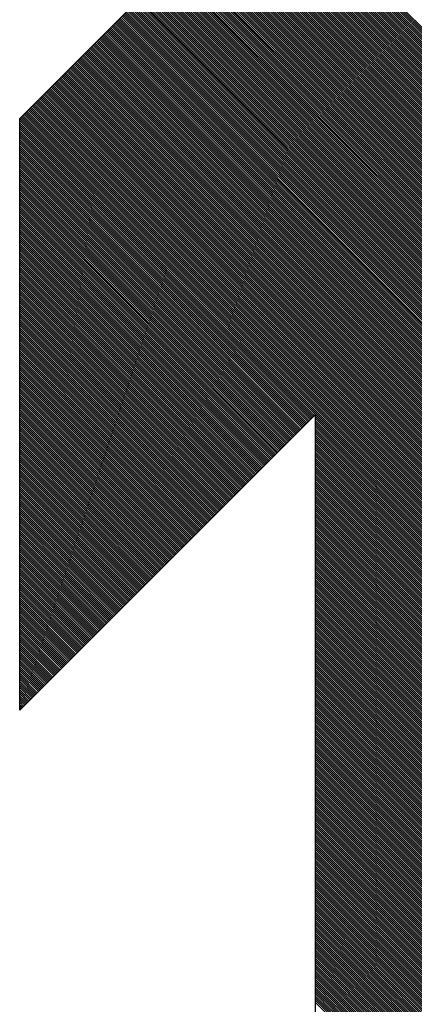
# Model space of a CAD drawing. Header units: millimetres. Extents: x 1890 to 160200, y 5205 to 111580.
# Tile 10 of 51: x 68574 to 68709, y 16989 to 17326. Entities that reach past the tile are written whole.
import ezdxf
from ezdxf.xclip import XClip

# ---------------------------------------------------------------- set-up
doc = ezdxf.new("R2010")
doc.units = ezdxf.units.MM
doc.header["$XCLIPFRAME"] = 0
doc.layers.add('BRAND', color=1, linetype='Continuous')

# ---------------------------------------------------------------- blocks, each defined once
blk = doc.blocks.new('Brandrout')
at = {"layer": 'BRAND', "color": 0, "linetype": 'Continuous'}
for p, q in [((2.5372, 1.0301), (1.0144, -0.4927)), ((2.539, 1.0284), (1.018, -0.4927)), ((2.5408, 1.0266), (1.0216, -0.4927)), ((2.5426, 1.0248), (1.0252, -0.4927)), ((2.5444, 1.023), (1.0287, -0.4927)), ((2.5462, 1.0212), (1.0323, -0.4927)), ((2.548, 1.0194), (1.0359, -0.4927)), ((2.5498, 1.0176), (1.0395, -0.4927)), ((2.5516, 1.0158), (1.0431, -0.4927)), ((2.5534, 1.014), (1.0467, -0.4927)), ((2.0296, 0.5225), (1.522, 1.0301)), ((1.522, 1.0301), (2.5372, 1.0301)), ((1.525, 1.0301), (1.5235, 1.0286)), ((1.5286, 1.0301), (1.5253, 1.0268)), ((1.5322, 1.0301), (1.5271, 1.025)), ((1.5358, 1.0301), (1.5289, 1.0233)), ((1.5394, 1.0301), (1.5307, 1.0215)), ((1.543, 1.0301), (1.5325, 1.0197)), ((1.5465, 1.0301), (1.5343, 1.0179)), ((1.5501, 1.0301), (1.5361, 1.0161)), ((1.5537, 1.0301), (1.5379, 1.0143)), ((1.5573, 1.0301), (1.5397, 1.0125)), ((1.5609, 1.0301), (1.5414, 1.0107)), ((1.5645, 1.0301), (1.5432, 1.0089)), ((1.5681, 1.0301), (1.545, 1.0071)), ((1.5717, 1.0301), (1.5468, 1.0053)), ((1.5753, 1.0301), (1.5486, 1.0035)), ((1.5789, 1.0301), (1.5504, 1.0017)), ((1.5824, 1.0301), (1.5522, 0.9999)), ((1.586, 1.0301), (1.554, 0.9981)), ((1.5896, 1.0301), (1.5558, 0.9963)), ((1.5932, 1.0301), (1.5576, 0.9945)), ((1.5968, 1.0301), (1.5594, 0.9927)), ((1.6004, 1.0301), (1.5612, 0.9909)), ((1.604, 1.0301), (1.563, 0.9892)), ((1.6076, 1.0301), (1.5648, 0.9874)), ((1.6112, 1.0301), (1.5666, 0.9856)), ((1.6147, 1.0301), (1.5684, 0.9838)), ((1.6183, 1.0301), (1.5702, 0.982)), ((1.6219, 1.0301), (1.572, 0.9802)), ((1.6255, 1.0301), (1.5738, 0.9784)), ((1.6291, 1.0301), (1.5755, 0.9766)), ((1.6327, 1.0301), (1.5773, 0.9748)), ((1.6363, 1.0301), (1.5791, 0.973)), ((1.6399, 1.0301), (1.5809, 0.9712)), ((1.6435, 1.0301), (1.5827, 0.9694)), ((1.6471, 1.0301), (1.5845, 0.9676)), ((1.6506, 1.0301), (1.5863, 0.9658)), ((1.6542, 1.0301), (1.5881, 0.964)), ((1.6578, 1.0301), (1.5899, 0.9622)), ((1.6614, 1.0301), (1.5917, 0.9604)), ((1.665, 1.0301), (1.5935, 0.9586)), ((1.6686, 1.0301), (1.5953, 0.9568)), ((1.6722, 1.0301), (1.5971, 0.9551)), ((1.6758, 1.0301), (1.5989, 0.9533)), ((1.6794, 1.0301), (1.6007, 0.9515)), ((1.6829, 1.0301), (1.6025, 0.9497)), ((1.6865, 1.0301), (1.6043, 0.9479)), ((1.6901, 1.0301), (1.6061, 0.9461)), ((1.6937, 1.0301), (1.6078, 0.9443)), ((1.6973, 1.0301), (1.6096, 0.9425)), ((1.7009, 1.0301), (1.6114, 0.9407)), ((1.7045, 1.0301), (1.6132, 0.9389)), ((1.7081, 1.0301), (1.615, 0.9371)), ((1.7117, 1.0301), (1.6168, 0.9353)), ((1.7152, 1.0301), (1.6186, 0.9335)), ((1.7188, 1.0301), (1.6204, 0.9317)), ((1.7224, 1.0301), (1.6222, 0.9299)), ((1.726, 1.0301), (1.624, 0.9281)), ((1.7296, 1.0301), (1.6258, 0.9263)), ((1.7332, 1.0301), (1.6276, 0.9245)), ((1.7368, 1.0301), (1.6294, 0.9228)), ((1.7404, 1.0301), (1.6312, 0.921)), ((1.744, 1.0301), (1.633, 0.9192)), ((1.7476, 1.0301), (1.6348, 0.9174)), ((1.7511, 1.0301), (1.6366, 0.9156)), ((1.7547, 1.0301), (1.6384, 0.9138)), ((1.7583, 1.0301), (1.6402, 0.912)), ((1.7619, 1.0301), (1.6419, 0.9102)), ((1.7655, 1.0301), (1.6437, 0.9084)), ((1.7691, 1.0301), (1.6455, 0.9066)), ((1.7727, 1.0301), (1.6473, 0.9048)), ((1.7763, 1.0301), (1.6491, 0.903)), ((1.7799, 1.0301), (1.6509, 0.9012)), ((1.7834, 1.0301), (1.6527, 0.8994)), ((1.787, 1.0301), (1.6545, 0.8976)), ((1.7906, 1.0301), (1.6563, 0.8958)), ((1.7942, 1.0301), (1.6581, 0.894)), ((1.7978, 1.0301), (1.6599, 0.8922)), ((1.8014, 1.0301), (1.6617, 0.8904)), ((1.805, 1.0301), (1.6635, 0.8887)), ((1.8086, 1.0301), (1.6653, 0.8869)), ((1.8122, 1.0301), (1.6671, 0.8851)), ((1.8157, 1.0301), (1.6689, 0.8833)), ((1.8193, 1.0301), (1.6707, 0.8815)), ((1.8229, 1.0301), (1.6725, 0.8797)), ((1.8265, 1.0301), (1.6743, 0.8779)), ((1.8301, 1.0301), (1.676, 0.8761)), ((1.8337, 1.0301), (1.6778, 0.8743)), ((1.8373, 1.0301), (1.6796, 0.8725)), ((1.8409, 1.0301), (1.6814, 0.8707)), ((1.8445, 1.0301), (1.6832, 0.8689)), ((1.8481, 1.0301), (1.685, 0.8671)), ((1.8516, 1.0301), (1.6868, 0.8653)), ((1.8552, 1.0301), (1.6886, 0.8635)), ((1.8588, 1.0301), (1.6904, 0.8617)), ((1.8624, 1.0301), (1.6922, 0.8599)), ((1.866, 1.0301), (1.694, 0.8581)), ((1.8696, 1.0301), (1.6958, 0.8563)), ((1.8732, 1.0301), (1.6976, 0.8546)), ((1.8768, 1.0301), (1.6994, 0.8528)), ((1.8804, 1.0301), (1.7012, 0.851)), ((1.8839, 1.0301), (1.703, 0.8492)), ((1.8875, 1.0301), (1.7048, 0.8474)), ((1.8911, 1.0301), (1.7066, 0.8456)), ((1.8947, 1.0301), (1.7084, 0.8438)), ((1.8983, 1.0301), (1.7101, 0.842)), ((1.9019, 1.0301), (1.7119, 0.8402)), ((1.9055, 1.0301), (1.7137, 0.8384)), ((1.9091, 1.0301), (1.7155, 0.8366)), ((1.9127, 1.0301), (1.7173, 0.8348)), ((1.9162, 1.0301), (1.7191, 0.833)), ((1.9198, 1.0301), (1.7209, 0.8312)), ((1.9234, 1.0301), (1.7227, 0.8294)), ((1.927, 1.0301), (1.7245, 0.8276)), ((1.9306, 1.0301), (1.7263, 0.8258)), ((1.9342, 1.0301), (1.7281, 0.824)), ((1.9378, 1.0301), (1.7299, 0.8223)), ((1.9414, 1.0301), (1.7317, 0.8205)), ((1.945, 1.0301), (1.7335, 0.8187)), ((1.9486, 1.0301), (1.7353, 0.8169)), ((1.9521, 1.0301), (1.7371, 0.8151)), ((1.9557, 1.0301), (1.7389, 0.8133)), ((1.9593, 1.0301), (1.7407, 0.8115)), ((1.9629, 1.0301), (1.7424, 0.8097)), ((1.9665, 1.0301), (1.7442, 0.8079)), ((1.9701, 1.0301), (1.746, 0.8061)), ((1.9737, 1.0301), (1.7478, 0.8043)), ((1.9773, 1.0301), (1.7496, 0.8025)), ((1.9809, 1.0301), (1.7514, 0.8007)), ((1.9844, 1.0301), (1.7532, 0.7989)), ((1.988, 1.0301), (1.755, 0.7971)), ((1.9916, 1.0301), (1.7568, 0.7953)), ((1.9952, 1.0301), (1.7586, 0.7935)), ((1.9988, 1.0301), (1.7604, 0.7917)), ((2.0024, 1.0301), (1.7622, 0.7899)), ((2.006, 1.0301), (1.764, 0.7882)), ((2.0096, 1.0301), (1.7658, 0.7864)), ((2.0132, 1.0301), (1.7676, 0.7846)), ((2.0167, 1.0301), (1.7694, 0.7828)), ((2.0203, 1.0301), (1.7712, 0.781)), ((2.0239, 1.0301), (1.773, 0.7792)), ((2.0275, 1.0301), (1.7748, 0.7774)), ((2.0311, 1.0301), (1.7765, 0.7756)), ((2.0347, 1.0301), (1.7783, 0.7738)), ((2.0383, 1.0301), (1.7801, 0.772)), ((2.0419, 1.0301), (1.7819, 0.7702)), ((2.0455, 1.0301), (1.7837, 0.7684)), ((2.0491, 1.0301), (1.7855, 0.7666)), ((2.0526, 1.0301), (1.7873, 0.7648)), ((2.0562, 1.0301), (1.7891, 0.763)), ((2.0598, 1.0301), (1.7909, 0.7612)), ((2.0634, 1.0301), (1.7927, 0.7594)), ((2.067, 1.0301), (1.7945, 0.7576)), ((2.0706, 1.0301), (1.7963, 0.7558)), ((2.0742, 1.0301), (1.7981, 0.7541)), ((2.0778, 1.0301), (1.7999, 0.7523)), ((2.0814, 1.0301), (1.8017, 0.7505)), ((2.0849, 1.0301), (1.8035, 0.7487)), ((2.0885, 1.0301), (1.8053, 0.7469)), ((2.0921, 1.0301), (1.8071, 0.7451)), ((2.0957, 1.0301), (1.8089, 0.7433)), ((2.0993, 1.0301), (1.8106, 0.7415)), ((2.1029, 1.0301), (1.8124, 0.7397)), ((2.1065, 1.0301), (1.8142, 0.7379)), ((2.1101, 1.0301), (1.816, 0.7361)), ((2.1137, 1.0301), (1.8178, 0.7343)), ((2.1173, 1.0301), (1.8196, 0.7325)), ((2.1208, 1.0301), (1.8214, 0.7307)), ((2.1244, 1.0301), (1.8232, 0.7289)), ((2.128, 1.0301), (1.825, 0.7271)), ((2.1316, 1.0301), (1.8268, 0.7253)), ((2.1352, 1.0301), (1.8286, 0.7235)), ((2.1388, 1.0301), (1.8304, 0.7217)), ((2.1424, 1.0301), (1.8322, 0.72)), ((2.146, 1.0301), (1.834, 0.7182)), ((2.1496, 1.0301), (1.8358, 0.7164)), ((2.1531, 1.0301), (1.8376, 0.7146)), ((2.1567, 1.0301), (1.8394, 0.7128)), ((2.1603, 1.0301), (1.8412, 0.711)), ((2.1639, 1.0301), (1.8429, 0.7092)), ((2.1675, 1.0301), (1.8447, 0.7074)), ((2.1711, 1.0301), (1.8465, 0.7056)), ((2.1747, 1.0301), (1.8483, 0.7038)), ((2.1783, 1.0301), (1.8501, 0.702)), ((2.1819, 1.0301), (1.8519, 0.7002)), ((2.1854, 1.0301), (1.8537, 0.6984)), ((2.189, 1.0301), (1.8555, 0.6966)), ((2.1926, 1.0301), (1.8573, 0.6948)), ((2.1962, 1.0301), (1.8591, 0.693)), ((2.1998, 1.0301), (1.8609, 0.6912)), ((2.2034, 1.0301), (1.8627, 0.6894)), ((2.207, 1.0301), (1.8645, 0.6877)), ((2.2106, 1.0301), (1.8663, 0.6859)), ((2.2142, 1.0301), (1.8681, 0.6841)), ((2.2178, 1.0301), (1.8699, 0.6823)), ((2.2213, 1.0301), (1.8717, 0.6805)), ((2.2249, 1.0301), (1.8735, 0.6787)), ((2.2285, 1.0301), (1.8753, 0.6769)), ((2.2321, 1.0301), (1.877, 0.6751)), ((2.2357, 1.0301), (1.8788, 0.6733)), ((2.2393, 1.0301), (1.8806, 0.6715)), ((2.2429, 1.0301), (1.8824, 0.6697)), ((2.2465, 1.0301), (1.8842, 0.6679)), ((2.2501, 1.0301), (1.886, 0.6661)), ((2.2536, 1.0301), (1.8878, 0.6643)), ((2.2572, 1.0301), (1.8896, 0.6625)), ((2.2608, 1.0301), (1.8914, 0.6607)), ((2.2644, 1.0301), (1.8932, 0.6589)), ((2.268, 1.0301), (1.895, 0.6571)), ((2.2716, 1.0301), (1.8968, 0.6553)), ((2.2752, 1.0301), (1.8986, 0.6536)), ((2.2788, 1.0301), (1.9004, 0.6518)), ((2.2824, 1.0301), (1.9022, 0.65)), ((2.2859, 1.0301), (1.904, 0.6482)), ((2.2895, 1.0301), (1.9058, 0.6464)), ((2.2931, 1.0301), (1.9076, 0.6446)), ((2.2967, 1.0301), (1.9094, 0.6428)), ((2.3003, 1.0301), (1.9111, 0.641)), ((2.3039, 1.0301), (1.9129, 0.6392)), ((2.3075, 1.0301), (1.9147, 0.6374)), ((2.3111, 1.0301), (1.9165, 0.6356)), ((2.3147, 1.0301), (1.9183, 0.6338)), ((2.3183, 1.0301), (1.9201, 0.632)), ((2.3218, 1.0301), (1.9219, 0.6302)), ((2.3254, 1.0301), (1.9237, 0.6284)), ((2.329, 1.0301), (1.9255, 0.6266)), ((2.3326, 1.0301), (1.9273, 0.6248)), ((2.3362, 1.0301), (1.9291, 0.623)), ((2.3398, 1.0301), (1.9309, 0.6212)), ((2.3434, 1.0301), (1.9327, 0.6195)), ((2.347, 1.0301), (1.9345, 0.6177)), ((2.3506, 1.0301), (1.9363, 0.6159)), ((2.3541, 1.0301), (1.9381, 0.6141)), ((2.3577, 1.0301), (1.9399, 0.6123)), ((2.3613, 1.0301), (1.9417, 0.6105)), ((2.3649, 1.0301), (1.9435, 0.6087)), ((2.3685, 1.0301), (1.9452, 0.6069)), ((2.3721, 1.0301), (1.947, 0.6051)), ((2.3757, 1.0301), (1.9488, 0.6033)), ((2.3793, 1.0301), (1.9506, 0.6015)), ((2.3829, 1.0301), (1.9524, 0.5997)), ((2.3864, 1.0301), (1.9542, 0.5979)), ((2.39, 1.0301), (1.956, 0.5961)), ((2.3936, 1.0301), (1.9578, 0.5943)), ((2.3972, 1.0301), (1.9596, 0.5925)), ((2.4008, 1.0301), (1.9614, 0.5907)), ((2.4044, 1.0301), (1.9632, 0.5889)), ((2.408, 1.0301), (1.965, 0.5872)), ((2.4116, 1.0301), (1.9668, 0.5854)), ((2.4152, 1.0301), (1.9686, 0.5836)), ((2.4188, 1.0301), (1.9704, 0.5818)), ((2.4223, 1.0301), (1.9722, 0.58)), ((2.4259, 1.0301), (1.974, 0.5782)), ((2.4295, 1.0301), (1.9758, 0.5764)), ((2.4331, 1.0301), (1.9775, 0.5746)), ((2.4367, 1.0301), (1.9793, 0.5728)), ((2.4403, 1.0301), (1.9811, 0.571)), ((2.4439, 1.0301), (1.9829, 0.5692)), ((2.4475, 1.0301), (1.9847, 0.5674)), ((2.4511, 1.0301), (1.9865, 0.5656)), ((2.4546, 1.0301), (1.9883, 0.5638)), ((2.4582, 1.0301), (1.9901, 0.562)), ((2.4618, 1.0301), (1.9919, 0.5602)), ((2.4654, 1.0301), (1.9937, 0.5584)), ((2.469, 1.0301), (1.9955, 0.5566)), ((2.4726, 1.0301), (1.9973, 0.5548)), ((2.4762, 1.0301), (1.9991, 0.5531)), ((2.4798, 1.0301), (2.0009, 0.5513)), ((2.4834, 1.0301), (2.0027, 0.5495)), ((2.4869, 1.0301), (2.0045, 0.5477)), ((2.4905, 1.0301), (2.0063, 0.5459)), ((2.4941, 1.0301), (2.0081, 0.5441)), ((2.4977, 1.0301), (2.0099, 0.5423)), ((2.5013, 1.0301), (2.0116, 0.5405)), ((2.5049, 1.0301), (2.0134, 0.5387)), ((2.5085, 1.0301), (2.0152, 0.5369)), ((2.5121, 1.0301), (2.017, 0.5351)), ((2.5157, 1.0301), (2.0188, 0.5333)), ((2.5193, 1.0301), (2.0206, 0.5315)), ((2.5228, 1.0301), (2.0224, 0.5297)), ((2.5264, 1.0301), (2.0242, 0.5279)), ((2.53, 1.0301), (2.026, 0.5261)), ((2.5336, 1.0301), (2.0278, 0.5243)), ((2.5372, 1.0301), (3.5524, 0.0149)), ((2.5551, 1.0122), (1.0503, -0.4927)), ((2.5569, 1.0104), (1.0539, -0.4927)), ((2.5587, 1.0086), (1.0575, -0.4927)), ((2.5605, 1.0068), (1.061, -0.4927)), ((2.5623, 1.005), (1.0646, -0.4927)), ((2.5641, 1.0032), (1.0682, -0.4927)), ((2.5659, 1.0014), (1.0718, -0.4927)), ((2.5677, 0.9996), (1.0754, -0.4927)), ((2.5695, 0.9978), (1.079, -0.4927)), ((2.5713, 0.996), (1.0826, -0.4927)), ((2.5731, 0.9943), (1.0862, -0.4927)), ((2.5749, 0.9925), (1.0898, -0.4927)), ((2.5767, 0.9907), (1.0933, -0.4927)), ((2.5785, 0.9889), (1.0969, -0.4927)), ((2.5803, 0.9871), (1.1005, -0.4927)), ((2.5821, 0.9853), (1.1041, -0.4927)), ((2.5839, 0.9835), (1.1077, -0.4927)), ((2.5857, 0.9817), (1.1113, -0.4927)), ((2.5875, 0.9799), (1.1149, -0.4927)), ((2.5892, 0.9781), (1.1185, -0.4927)), ((2.591, 0.9763), (1.1221, -0.4927)), ((2.5928, 0.9745), (1.1257, -0.4927)), ((2.5946, 0.9727), (1.1292, -0.4927)), ((2.5964, 0.9709), (1.1328, -0.4927)), ((2.5982, 0.9691), (1.1364, -0.4927)), ((2.6, 0.9673), (1.14, -0.4927)), ((2.6018, 0.9655), (1.1436, -0.4927)), ((2.6036, 0.9637), (1.1472, -0.4927)), ((2.6054, 0.962), (1.1508, -0.4927)), ((2.6072, 0.9602), (1.1544, -0.4927)), ((2.609, 0.9584), (1.158, -0.4927)), ((2.6108, 0.9566), (1.1615, -0.4927)), ((2.6126, 0.9548), (1.1651, -0.4927)), ((2.6144, 0.953), (1.1687, -0.4927)), ((2.6162, 0.9512), (1.1723, -0.4927)), ((2.618, 0.9494), (1.1759, -0.4927)), ((2.6198, 0.9476), (1.1795, -0.4927)), ((2.6215, 0.9458), (1.1831, -0.4927)), ((2.6233, 0.944), (1.1867, -0.4927)), ((2.6251, 0.9422), (1.1903, -0.4927)), ((2.6269, 0.9404), (1.1938, -0.4927)), ((2.6287, 0.9386), (1.1974, -0.4927)), ((2.6305, 0.9368), (1.201, -0.4927)), ((2.6323, 0.935), (1.2046, -0.4927)), ((2.6341, 0.9332), (1.2082, -0.4927)), ((2.6359, 0.9314), (1.2118, -0.4927)), ((2.6377, 0.9296), (1.2154, -0.4927)), ((2.6395, 0.9279), (1.219, -0.4927)), ((2.6413, 0.9261), (1.2226, -0.4927)), ((2.6431, 0.9243), (1.2262, -0.4927)), ((2.6449, 0.9225), (1.2297, -0.4927)), ((2.6467, 0.9207), (1.2333, -0.4927)), ((2.6485, 0.9189), (1.2369, -0.4927)), ((2.6503, 0.9171), (1.2405, -0.4927)), ((2.6521, 0.9153), (1.2441, -0.4927)), ((2.6539, 0.9135), (1.2477, -0.4927)), ((2.6556, 0.9117), (1.2513, -0.4927)), ((2.6574, 0.9099), (1.2549, -0.4927)), ((2.6592, 0.9081), (1.2585, -0.4927)), ((2.661, 0.9063), (1.262, -0.4927)), ((2.6628, 0.9045), (1.2656, -0.4927)), ((2.6646, 0.9027), (1.2692, -0.4927)), ((2.6664, 0.9009), (1.2728, -0.4927)), ((2.6682, 0.8991), (1.2764, -0.4927)), ((2.67, 0.8973), (1.28, -0.4927)), ((2.6718, 0.8955), (1.2836, -0.4927)), ((2.6736, 0.8938), (1.2872, -0.4927)), ((2.6754, 0.892), (1.2908, -0.4927)), ((2.6772, 0.8902), (1.2943, -0.4927)), ((2.679, 0.8884), (1.2979, -0.4927)), ((2.6808, 0.8866), (1.3015, -0.4927)), ((2.6826, 0.8848), (1.3051, -0.4927)), ((2.6844, 0.883), (1.3087, -0.4927)), ((2.6862, 0.8812), (1.3123, -0.4927)), ((2.688, 0.8794), (1.3159, -0.4927)), ((2.6897, 0.8776), (1.3195, -0.4927)), ((2.6915, 0.8758), (1.3231, -0.4927)), ((2.6933, 0.874), (1.3267, -0.4927)), ((2.6951, 0.8722), (1.3302, -0.4927)), ((2.6969, 0.8704), (1.3338, -0.4927)), ((2.6987, 0.8686), (1.3374, -0.4927)), ((2.7005, 0.8668), (1.341, -0.4927)), ((2.7023, 0.865), (1.3446, -0.4927)), ((2.7041, 0.8632), (1.3482, -0.4927)), ((2.7059, 0.8615), (1.3518, -0.4927)), ((2.7077, 0.8597), (1.3554, -0.4927)), ((2.7095, 0.8579), (1.359, -0.4927)), ((2.7113, 0.8561), (1.3625, -0.4927)), ((2.7131, 0.8543), (1.3661, -0.4927)), ((2.7149, 0.8525), (1.3697, -0.4927)), ((2.7167, 0.8507), (1.3733, -0.4927)), ((2.7185, 0.8489), (1.3769, -0.4927)), ((2.7203, 0.8471), (1.3805, -0.4927)), ((2.722, 0.8453), (1.3841, -0.4927)), ((2.7238, 0.8435), (1.3877, -0.4927)), ((2.7256, 0.8417), (1.3913, -0.4927)), ((2.7274, 0.8399), (1.3949, -0.4927)), ((2.7292, 0.8381), (1.3984, -0.4927)), ((2.731, 0.8363), (1.402, -0.4927)), ((2.7328, 0.8345), (1.4056, -0.4927)), ((2.7346, 0.8327), (1.4092, -0.4927)), ((2.7364, 0.8309), (1.4128, -0.4927)), ((2.7382, 0.8291), (1.4164, -0.4927)), ((2.74, 0.8274), (1.42, -0.4927)), ((2.7418, 0.8256), (1.4236, -0.4927)), ((2.7436, 0.8238), (1.4272, -0.4927)), ((2.7454, 0.822), (1.4307, -0.4927)), ((2.7472, 0.8202), (1.4343, -0.4927)), ((2.749, 0.8184), (1.4379, -0.4927)), ((2.7508, 0.8166), (1.4415, -0.4927)), ((2.7526, 0.8148), (1.4451, -0.4927)), ((2.7544, 0.813), (1.4487, -0.4927)), ((2.7561, 0.8112), (1.4523, -0.4927)), ((2.7579, 0.8094), (1.4559, -0.4927)), ((2.7597, 0.8076), (1.4595, -0.4927)), ((2.7615, 0.8058), (1.463, -0.4927)), ((2.7633, 0.804), (1.4666, -0.4927)), ((2.7651, 0.8022), (1.4702, -0.4927)), ((2.7669, 0.8004), (1.4738, -0.4927)), ((2.7687, 0.7986), (1.4774, -0.4927)), ((2.7705, 0.7968), (1.481, -0.4927)), ((2.7723, 0.795), (1.4846, -0.4927)), ((2.7741, 0.7933), (1.4882, -0.4927)), ((2.7759, 0.7915), (1.4918, -0.4927)), ((2.7777, 0.7897), (1.4954, -0.4927)), ((2.7795, 0.7879), (1.4989, -0.4927)), ((2.7813, 0.7861), (1.5025, -0.4927)), ((2.7831, 0.7843), (1.5061, -0.4927)), ((2.7849, 0.7825), (1.5097, -0.4927)), ((2.7867, 0.7807), (1.5133, -0.4927)), ((2.7885, 0.7789), (1.5169, -0.4927)), ((2.7902, 0.7771), (1.5205, -0.4927)), ((2.792, 0.7753), (1.5241, -0.4927)), ((2.7938, 0.7735), (1.5277, -0.4927)), ((2.7956, 0.7717), (1.5312, -0.4927)), ((2.7974, 0.7699), (1.5348, -0.4927)), ((2.7992, 0.7681), (1.5384, -0.4927)), ((2.801, 0.7663), (1.542, -0.4927)), ((2.8028, 0.7645), (1.5456, -0.4927)), ((2.8046, 0.7627), (1.5492, -0.4927)), ((2.8064, 0.7609), (1.5528, -0.4927)), ((2.8082, 0.7592), (1.5564, -0.4927)), ((2.81, 0.7574), (1.56, -0.4927)), ((2.8118, 0.7556), (1.5635, -0.4927)), ((2.8136, 0.7538), (1.5671, -0.4927)), ((2.8154, 0.752), (1.5707, -0.4927)), ((2.8172, 0.7502), (1.5743, -0.4927)), ((2.819, 0.7484), (1.5779, -0.4927)), ((2.8208, 0.7466), (1.5815, -0.4927)), ((2.8226, 0.7448), (1.5851, -0.4927)), ((2.8243, 0.743), (1.5887, -0.4927)), ((2.8261, 0.7412), (1.5923, -0.4927)), ((2.8279, 0.7394), (1.5959, -0.4927)), ((2.8297, 0.7376), (1.5994, -0.4927)), ((2.8315, 0.7358), (1.603, -0.4927)), ((2.8333, 0.734), (1.6066, -0.4927)), ((2.8351, 0.7322), (1.6102, -0.4927)), ((2.8369, 0.7304), (1.6138, -0.4927)), ((2.8387, 0.7286), (1.6174, -0.4927)), ((2.8405, 0.7269), (1.621, -0.4927)), ((2.8423, 0.7251), (1.6246, -0.4927)), ((2.8441, 0.7233), (1.6282, -0.4927)), ((2.8459, 0.7215), (1.6317, -0.4927)), ((2.8477, 0.7197), (1.6353, -0.4927)), ((2.8495, 0.7179), (1.6389, -0.4927)), ((2.8513, 0.7161), (1.6425, -0.4927)), ((2.8531, 0.7143), (1.6461, -0.4927)), ((2.8549, 0.7125), (1.6497, -0.4927)), ((2.8566, 0.7107), (1.6533, -0.4927)), ((2.8584, 0.7089), (1.6569, -0.4927)), ((2.8602, 0.7071), (1.6605, -0.4927)), ((2.862, 0.7053), (1.664, -0.4927)), ((2.8638, 0.7035), (1.6676, -0.4927)), ((2.8656, 0.7017), (1.6712, -0.4927)), ((2.8674, 0.6999), (1.6748, -0.4927)), ((2.8692, 0.6981), (1.6784, -0.4927)), ((2.871, 0.6963), (1.682, -0.4927)), ((2.8728, 0.6945), (1.6856, -0.4927)), ((2.8746, 0.6928), (1.6892, -0.4927)), ((2.8764, 0.691), (1.6928, -0.4927)), ((2.8782, 0.6892), (1.6964, -0.4927)), ((2.88, 0.6874), (1.6999, -0.4927)), ((2.8818, 0.6856), (1.7035, -0.4927)), ((2.8836, 0.6838), (1.7071, -0.4927)), ((2.8854, 0.682), (1.7107, -0.4927)), ((2.8872, 0.6802), (1.7143, -0.4927)), ((2.889, 0.6784), (1.7179, -0.4927)), ((2.8907, 0.6766), (1.7215, -0.4927)), ((2.8925, 0.6748), (1.7251, -0.4927)), ((2.8943, 0.673), (1.7287, -0.4927)), ((2.8961, 0.6712), (1.7322, -0.4927)), ((2.8979, 0.6694), (1.7358, -0.4927)), ((2.8997, 0.6676), (1.7394, -0.4927)), ((2.9015, 0.6658), (1.743, -0.4927)), ((2.9033, 0.664), (1.7466, -0.4927)), ((2.9051, 0.6622), (1.7502, -0.4927)), ((2.9069, 0.6604), (1.7538, -0.4927)), ((2.9087, 0.6587), (1.7574, -0.4927)), ((2.9105, 0.6569), (1.761, -0.4927)), ((2.9123, 0.6551), (1.7645, -0.4927)), ((2.9141, 0.6533), (1.7681, -0.4927)), ((2.9159, 0.6515), (1.7717, -0.4927)), ((2.9177, 0.6497), (1.7753, -0.4927)), ((2.9195, 0.6479), (1.7789, -0.4927)), ((2.9213, 0.6461), (1.7825, -0.4927)), ((2.9231, 0.6443), (1.7861, -0.4927)), ((2.9248, 0.6425), (1.7897, -0.4927)), ((2.9266, 0.6407), (1.7933, -0.4927)), ((2.9284, 0.6389), (1.7969, -0.4927)), ((2.9302, 0.6371), (1.8004, -0.4927)), ((2.932, 0.6353), (1.804, -0.4927)), ((2.9338, 0.6335), (1.8076, -0.4927)), ((2.9356, 0.6317), (1.8112, -0.4927)), ((2.9374, 0.6299), (1.8148, -0.4927)), ((2.9392, 0.6281), (1.8184, -0.4927)), ((2.941, 0.6264), (1.822, -0.4927)), ((2.9428, 0.6246), (1.8256, -0.4927)), ((2.9446, 0.6228), (1.8292, -0.4927)), ((2.9464, 0.621), (1.8327, -0.4927)), ((2.9482, 0.6192), (1.8363, -0.4927)), ((2.95, 0.6174), (1.8399, -0.4927)), ((2.9518, 0.6156), (1.8435, -0.4927)), ((2.9536, 0.6138), (1.8471, -0.4927)), ((2.9554, 0.612), (1.8507, -0.4927)), ((2.9572, 0.6102), (1.8543, -0.4927)), ((2.9589, 0.6084), (1.8579, -0.4927)), ((2.9607, 0.6066), (1.8615, -0.4927)), ((1.021, 0.5225), (0.0058, -0.4927)), ((1.0246, 0.5225), (0.0094, -0.4927)), ((1.0282, 0.5225), (0.013, -0.4927)), ((1.0318, 0.5225), (0.0166, -0.4927)), ((1.0354, 0.5225), (0.0201, -0.4927)), ((1.0389, 0.5225), (0.0237, -0.4927)), ((1.0425, 0.5225), (0.0273, -0.4927)), ((1.0461, 0.5225), (0.0309, -0.4927)), ((1.0497, 0.5225), (0.0345, -0.4927)), ((1.0533, 0.5225), (0.0381, -0.4927)), ((1.0569, 0.5225), (0.0417, -0.4927)), ((1.0605, 0.5225), (0.0453, -0.4927)), ((1.0641, 0.5225), (0.0489, -0.4927)), ((1.0677, 0.5225), (0.0524, -0.4927)), ((1.0712, 0.5225), (0.056, -0.4927)), ((1.0748, 0.5225), (0.0596, -0.4927)), ((1.0784, 0.5225), (0.0632, -0.4927)), ((1.082, 0.5225), (0.0668, -0.4927)), ((1.0856, 0.5225), (0.0704, -0.4927)), ((1.0892, 0.5225), (0.074, -0.4927)), ((1.0928, 0.5225), (0.0776, -0.4927)), ((1.0964, 0.5225), (0.0812, -0.4927)), ((1.1, 0.5225), (0.0848, -0.4927)), ((1.1036, 0.5225), (0.0883, -0.4927)), ((1.1071, 0.5225), (0.0919, -0.4927)), ((1.1107, 0.5225), (0.0955, -0.4927)), ((1.1143, 0.5225), (0.0991, -0.4927)), ((1.1179, 0.5225), (0.1027, -0.4927)), ((1.1215, 0.5225), (0.1063, -0.4927)), ((1.1251, 0.5225), (0.1099, -0.4927)), ((1.1287, 0.5225), (0.1135, -0.4927)), ((1.1323, 0.5225), (0.1171, -0.4927)), ((1.1359, 0.5225), (0.1206, -0.4927)), ((1.1394, 0.5225), (0.1242, -0.4927)), ((1.143, 0.5225), (0.1278, -0.4927)), ((1.1466, 0.5225), (0.1314, -0.4927)), ((1.1502, 0.5225), (0.135, -0.4927)), ((1.1538, 0.5225), (0.1386, -0.4927)), ((1.1574, 0.5225), (0.1422, -0.4927)), ((1.161, 0.5225), (0.1458, -0.4927)), ((1.1646, 0.5225), (0.1494, -0.4927)), ((1.1682, 0.5225), (0.1529, -0.4927)), ((1.1717, 0.5225), (0.1565, -0.4927)), ((1.1753, 0.5225), (0.1601, -0.4927)), ((1.1789, 0.5225), (0.1637, -0.4927)), ((1.1825, 0.5225), (0.1673, -0.4927)), ((1.1861, 0.5225), (0.1709, -0.4927)), ((1.1897, 0.5225), (0.1745, -0.4927)), ((1.1933, 0.5225), (0.1781, -0.4927)), ((1.1969, 0.5225), (0.1817, -0.4927)), ((1.2005, 0.5225), (0.1853, -0.4927)), ((1.2041, 0.5225), (0.1888, -0.4927)), ((1.2076, 0.5225), (0.1924, -0.4927)), ((1.2112, 0.5225), (0.196, -0.4927)), ((1.2148, 0.5225), (0.1996, -0.4927)), ((1.2184, 0.5225), (0.2032, -0.4927)), ((1.222, 0.5225), (0.2068, -0.4927)), ((1.2256, 0.5225), (0.2104, -0.4927)), ((1.2292, 0.5225), (0.214, -0.4927)), ((1.2328, 0.5225), (0.2176, -0.4927)), ((1.2364, 0.5225), (0.2211, -0.4927)), ((1.2399, 0.5225), (0.2247, -0.4927)), ((1.2435, 0.5225), (0.2283, -0.4927)), ((1.2471, 0.5225), (0.2319, -0.4927)), ((1.2507, 0.5225), (0.2355, -0.4927)), ((1.2543, 0.5225), (0.2391, -0.4927)), ((1.2579, 0.5225), (0.2427, -0.4927)), ((1.2615, 0.5225), (0.2463, -0.4927)), ((1.2651, 0.5225), (0.2499, -0.4927)), ((1.2687, 0.5225), (0.2534, -0.4927)), ((1.2722, 0.5225), (0.257, -0.4927)), ((1.2758, 0.5225), (0.2606, -0.4927)), ((1.2794, 0.5225), (0.2642, -0.4927)), ((1.283, 0.5225), (0.2678, -0.4927)), ((1.2866, 0.5225), (0.2714, -0.4927)), ((1.2902, 0.5225), (0.275, -0.4927)), ((1.2938, 0.5225), (0.2786, -0.4927)), ((1.2974, 0.5225), (0.2822, -0.4927)), ((1.301, 0.5225), (0.2858, -0.4927)), ((1.3046, 0.5225), (0.2893, -0.4927)), ((1.3081, 0.5225), (0.2929, -0.4927)), ((1.3117, 0.5225), (0.2965, -0.4927)), ((1.3153, 0.5225), (0.3001, -0.4927)), ((1.3189, 0.5225), (0.3037, -0.4927)), ((1.3225, 0.5225), (0.3073, -0.4927)), ((1.3261, 0.5225), (0.3109, -0.4927)), ((1.3297, 0.5225), (0.3145, -0.4927)), ((1.3333, 0.5225), (0.3181, -0.4927)), ((1.3369, 0.5225), (0.3216, -0.4927)), ((1.3404, 0.5225), (0.3252, -0.4927)), ((1.344, 0.5225), (0.3288, -0.4927)), ((1.3476, 0.5225), (0.3324, -0.4927)), ((1.3512, 0.5225), (0.336, -0.4927)), ((1.3548, 0.5225), (0.3396, -0.4927)), ((1.3584, 0.5225), (0.3432, -0.4927)), ((1.362, 0.5225), (0.3468, -0.4927)), ((1.3656, 0.5225), (0.3504, -0.4927)), ((1.3692, 0.5225), (0.3539, -0.4927)), ((1.3727, 0.5225), (0.3575, -0.4927)), ((1.3763, 0.5225), (0.3611, -0.4927)), ((1.3799, 0.5225), (0.3647, -0.4927)), ((1.3835, 0.5225), (0.3683, -0.4927)), ((1.3871, 0.5225), (0.3719, -0.4927)), ((1.3907, 0.5225), (0.3755, -0.4927)), ((1.3943, 0.5225), (0.3791, -0.4927)), ((1.3979, 0.5225), (0.3827, -0.4927)), ((1.4015, 0.5225), (0.3863, -0.4927)), ((1.4051, 0.5225), (0.3898, -0.4927)), ((1.4086, 0.5225), (0.3934, -0.4927)), ((1.4122, 0.5225), (0.397, -0.4927)), ((1.4158, 0.5225), (0.4006, -0.4927)), ((1.4194, 0.5225), (0.4042, -0.4927)), ((1.423, 0.5225), (0.4078, -0.4927)), ((1.4266, 0.5225), (0.4114, -0.4927)), ((1.4302, 0.5225), (0.415, -0.4927)), ((1.4338, 0.5225), (0.4186, -0.4927)), ((1.4374, 0.5225), (0.4221, -0.4927)), ((1.4409, 0.5225), (0.4257, -0.4927)), ((1.4445, 0.5225), (0.4293, -0.4927)), ((1.4481, 0.5225), (0.4329, -0.4927)), ((1.4517, 0.5225), (0.4365, -0.4927)), ((1.4553, 0.5225), (0.4401, -0.4927)), ((1.4589, 0.5225), (0.4437, -0.4927)), ((1.4625, 0.5225), (0.4473, -0.4927)), ((1.4661, 0.5225), (0.4509, -0.4927)), ((1.4697, 0.5225), (0.4544, -0.4927)), ((1.4733, 0.5225), (0.458, -0.4927)), ((1.4768, 0.5225), (0.4616, -0.4927)), ((1.4804, 0.5225), (0.4652, -0.4927)), ((1.484, 0.5225), (0.4688, -0.4927)), ((1.4876, 0.5225), (0.4724, -0.4927)), ((1.4912, 0.5225), (0.476, -0.4927)), ((1.4948, 0.5225), (0.4796, -0.4927)), ((1.4984, 0.5225), (0.4832, -0.4927)), ((1.502, 0.5225), (0.4868, -0.4927)), ((1.5056, 0.5225), (0.4903, -0.4927)), ((1.5091, 0.5225), (0.4939, -0.4927)), ((1.5127, 0.5225), (0.4975, -0.4927)), ((1.5163, 0.5225), (0.5011, -0.4927)), ((1.5199, 0.5225), (0.5047, -0.4927)), ((0.5068, 0.5225), (2.0296, 0.5225)), ((1.5235, 0.5225), (0.5083, -0.4927)), ((1.5271, 0.5225), (0.5119, -0.4927)), ((1.5307, 0.5225), (0.5155, -0.4927)), ((1.5343, 0.5225), (0.5191, -0.4927)), ((1.5379, 0.5225), (0.5226, -0.4927)), ((1.5414, 0.5225), (0.5262, -0.4927)), ((1.545, 0.5225), (0.5298, -0.4927)), ((1.5486, 0.5225), (0.5334, -0.4927)), ((1.5522, 0.5225), (0.537, -0.4927)), ((1.5558, 0.5225), (0.5406, -0.4927)), ((1.5594, 0.5225), (0.5442, -0.4927)), ((1.563, 0.5225), (0.5478, -0.4927)), ((1.5666, 0.5225), (0.5514, -0.4927)), ((1.5702, 0.5225), (0.555, -0.4927)), ((1.5738, 0.5225), (0.5585, -0.4927)), ((1.5773, 0.5225), (0.5621, -0.4927)), ((1.5809, 0.5225), (0.5657, -0.4927)), ((1.5845, 0.5225), (0.5693, -0.4927)), ((1.5881, 0.5225), (0.5729, -0.4927)), ((1.5917, 0.5225), (0.5765, -0.4927)), ((1.5953, 0.5225), (0.5801, -0.4927)), ((1.5989, 0.5225), (0.5837, -0.4927)), ((1.6025, 0.5225), (0.5873, -0.4927)), ((1.6061, 0.5225), (0.5908, -0.4927)), ((1.6096, 0.5225), (0.5944, -0.4927)), ((1.6132, 0.5225), (0.598, -0.4927)), ((1.6168, 0.5225), (0.6016, -0.4927)), ((1.6204, 0.5225), (0.6052, -0.4927)), ((1.624, 0.5225), (0.6088, -0.4927)), ((1.6276, 0.5225), (0.6124, -0.4927)), ((1.6312, 0.5225), (0.616, -0.4927)), ((1.6348, 0.5225), (0.6196, -0.4927)), ((1.6384, 0.5225), (0.6231, -0.4927)), ((1.6419, 0.5225), (0.6267, -0.4927)), ((1.6455, 0.5225), (0.6303, -0.4927)), ((1.6491, 0.5225), (0.6339, -0.4927)), ((1.6527, 0.5225), (0.6375, -0.4927)), ((1.6563, 0.5225), (0.6411, -0.4927)), ((1.6599, 0.5225), (0.6447, -0.4927)), ((1.6635, 0.5225), (0.6483, -0.4927)), ((1.6671, 0.5225), (0.6519, -0.4927)), ((1.6707, 0.5225), (0.6555, -0.4927)), ((1.6743, 0.5225), (0.659, -0.4927)), ((1.6778, 0.5225), (0.6626, -0.4927)), ((1.6814, 0.5225), (0.6662, -0.4927)), ((1.685, 0.5225), (0.6698, -0.4927)), ((1.6886, 0.5225), (0.6734, -0.4927)), ((1.6922, 0.5225), (0.677, -0.4927)), ((1.6958, 0.5225), (0.6806, -0.4927)), ((1.6994, 0.5225), (0.6842, -0.4927)), ((1.703, 0.5225), (0.6878, -0.4927)), ((1.7066, 0.5225), (0.6913, -0.4927)), ((1.7101, 0.5225), (0.6949, -0.4927)), ((1.7137, 0.5225), (0.6985, -0.4927)), ((1.7173, 0.5225), (0.7021, -0.4927)), ((1.7209, 0.5225), (0.7057, -0.4927)), ((1.7245, 0.5225), (0.7093, -0.4927)), ((1.7281, 0.5225), (0.7129, -0.4927)), ((1.7317, 0.5225), (0.7165, -0.4927)), ((1.7353, 0.5225), (0.7201, -0.4927)), ((1.7389, 0.5225), (0.7236, -0.4927)), ((1.7424, 0.5225), (0.7272, -0.4927)), ((1.746, 0.5225), (0.7308, -0.4927)), ((1.7496, 0.5225), (0.7344, -0.4927)), ((1.7532, 0.5225), (0.738, -0.4927)), ((1.7568, 0.5225), (0.7416, -0.4927)), ((1.7604, 0.5225), (0.7452, -0.4927)), ((1.764, 0.5225), (0.7488, -0.4927)), ((1.7676, 0.5225), (0.7524, -0.4927)), ((1.7712, 0.5225), (0.756, -0.4927)), ((1.7748, 0.5225), (0.7595, -0.4927)), ((1.7783, 0.5225), (0.7631, -0.4927)), ((1.7819, 0.5225), (0.7667, -0.4927)), ((1.7855, 0.5225), (0.7703, -0.4927)), ((1.7891, 0.5225), (0.7739, -0.4927)), ((1.7927, 0.5225), (0.7775, -0.4927)), ((1.7963, 0.5225), (0.7811, -0.4927)), ((1.7999, 0.5225), (0.7847, -0.4927)), ((1.8035, 0.5225), (0.7883, -0.4927)), ((1.8071, 0.5225), (0.7918, -0.4927)), ((1.8106, 0.5225), (0.7954, -0.4927)), ((1.8142, 0.5225), (0.799, -0.4927)), ((1.8178, 0.5225), (0.8026, -0.4927)), ((1.8214, 0.5225), (0.8062, -0.4927)), ((1.825, 0.5225), (0.8098, -0.4927)), ((1.8286, 0.5225), (0.8134, -0.4927)), ((1.8322, 0.5225), (0.817, -0.4927)), ((1.8358, 0.5225), (0.8206, -0.4927)), ((1.8394, 0.5225), (0.8241, -0.4927)), ((1.8429, 0.5225), (0.8277, -0.4927)), ((1.8465, 0.5225), (0.8313, -0.4927)), ((1.8501, 0.5225), (0.8349, -0.4927)), ((1.8537, 0.5225), (0.8385, -0.4927)), ((1.8573, 0.5225), (0.8421, -0.4927)), ((1.8609, 0.5225), (0.8457, -0.4927)), ((1.8645, 0.5225), (0.8493, -0.4927)), ((1.8681, 0.5225), (0.8529, -0.4927)), ((1.8717, 0.5225), (0.8565, -0.4927)), ((1.8753, 0.5225), (0.86, -0.4927)), ((1.8788, 0.5225), (0.8636, -0.4927)), ((1.8824, 0.5225), (0.8672, -0.4927)), ((1.886, 0.5225), (0.8708, -0.4927)), ((1.8896, 0.5225), (0.8744, -0.4927)), ((1.8932, 0.5225), (0.878, -0.4927)), ((1.8968, 0.5225), (0.8816, -0.4927)), ((1.9004, 0.5225), (0.8852, -0.4927)), ((1.904, 0.5225), (0.8888, -0.4927)), ((1.9076, 0.5225), (0.8923, -0.4927)), ((1.9111, 0.5225), (0.8959, -0.4927)), ((1.9147, 0.5225), (0.8995, -0.4927)), ((1.9183, 0.5225), (0.9031, -0.4927)), ((1.9219, 0.5225), (0.9067, -0.4927)), ((1.9255, 0.5225), (0.9103, -0.4927)), ((1.9291, 0.5225), (0.9139, -0.4927)), ((1.9327, 0.5225), (0.9175, -0.4927)), ((1.9363, 0.5225), (0.9211, -0.4927)), ((1.9399, 0.5225), (0.9246, -0.4927)), ((1.9435, 0.5225), (0.9282, -0.4927)), ((1.947, 0.5225), (0.9318, -0.4927)), ((1.9506, 0.5225), (0.9354, -0.4927)), ((1.9542, 0.5225), (0.939, -0.4927)), ((1.9578, 0.5225), (0.9426, -0.4927)), ((1.9614, 0.5225), (0.9462, -0.4927)), ((1.965, 0.5225), (0.9498, -0.4927)), ((1.9686, 0.5225), (0.9534, -0.4927)), ((1.9722, 0.5225), (0.957, -0.4927)), ((1.9758, 0.5225), (0.9605, -0.4927)), ((1.9793, 0.5225), (0.9641, -0.4927)), ((1.9829, 0.5225), (0.9677, -0.4927)), ((1.9865, 0.5225), (0.9713, -0.4927)), ((1.9901, 0.5225), (0.9749, -0.4927)), ((1.9937, 0.5225), (0.9785, -0.4927)), ((1.9973, 0.5225), (0.9821, -0.4927)), ((2.0009, 0.5225), (0.9857, -0.4927)), ((2.0045, 0.5225), (0.9893, -0.4927)), ((2.0081, 0.5225), (0.9928, -0.4927)), ((2.0116, 0.5225), (0.9964, -0.4927)), ((2.0152, 0.5225), (1, -0.4927)), ((2.0188, 0.5225), (1.0036, -0.4927)), ((2.0224, 0.5225), (1.0072, -0.4927)), ((2.026, 0.5225), (1.0108, -0.4927))]:
    blk.add_line(p, q, dxfattribs=at)

msp = doc.modelspace()

# ---------------------------------------------------------------- block references
at = {"layer": 'BRAND'}
ref = msp.add_blockref('Brandrout', (68780, 16785), dxfattribs=dict(at, xscale=200, yscale=200, zscale=200, rotation=90))
XClip(ref).set_block_clipping_path([(-15.055514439, -93.375), (135.7, 324.725)])

doc.saveas('drawing.dxf')
